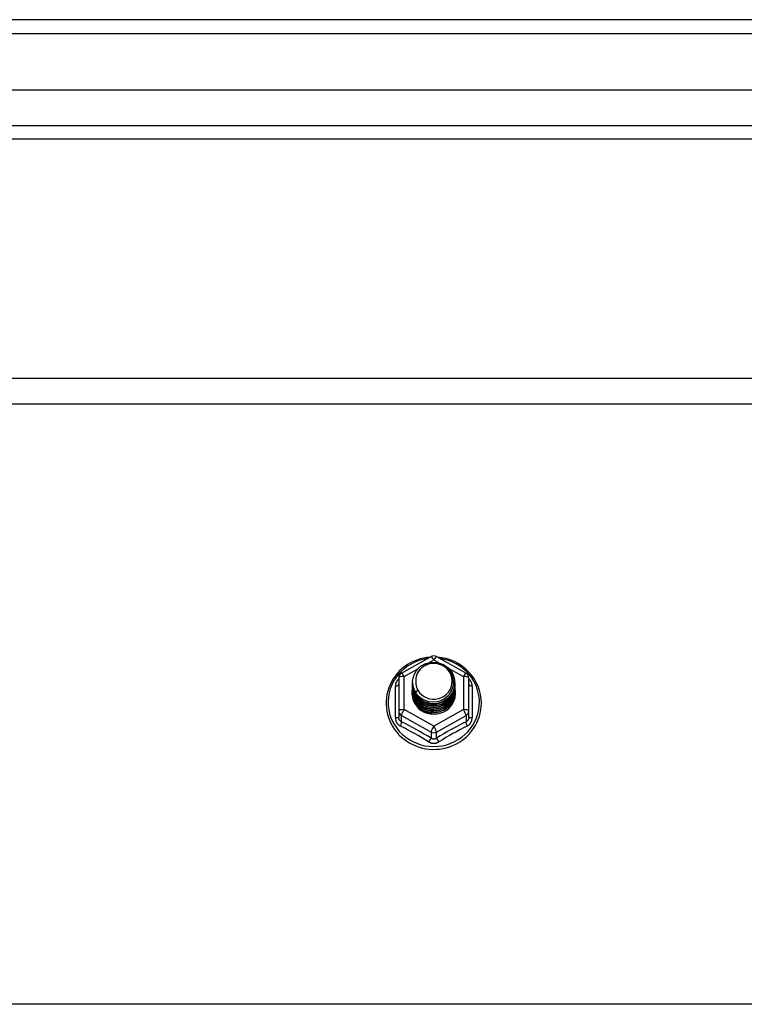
# Model space of a CAD drawing. Header units: inches. Extents: x 56.1 to 140.1, y 31.2 to 70.5.
# Tile 24 of 25: x 129.6 to 134.8, y 62.2 to 69.4. Entities that reach past the tile are written whole.
import ezdxf

# ---------------------------------------------------------------- set-up
doc = ezdxf.new("R2010")
doc.units = ezdxf.units.IN
doc.header["$MEASUREMENT"] = 0
doc.layers.add('Visible Edges(ANSI)', color=7, linetype='Continuous', lineweight=25)
doc.layers.add('Visible Tangent Edges(ANSI)', color=7, linetype='Continuous', lineweight=25)

msp = doc.modelspace()

# ---------------------------------------------------------------- linework, layer by layer
at = {"layer": 'Visible Edges(ANSI)'}
for p, q in [((139.9638, 69.3679), (98.1618, 69.3679)), ((139.3541, 68.856), (98.7715, 68.856)), ((139.1657, 68.5017), (98.9599, 68.5017)), ((98.9289, 66.7693), (138.5628, 66.7693)), ((132.329, 64.6316), (132.5436, 64.7514)), ((132.582, 64.7514), (132.7966, 64.6316)), ((132.3089, 64.5973), (132.3089, 64.3577)), ((132.8167, 64.3577), (132.8167, 64.5973)), ((132.4093, 64.5663), (132.4093, 64.5667)), ((132.4093, 64.5537), (132.4093, 64.5542)), ((132.4093, 64.5412), (132.4093, 64.5416)), ((132.4093, 64.5287), (132.4093, 64.5291)), ((132.4093, 64.5161), (132.4093, 64.5165)), ((132.7163, 64.56), (132.7163, 64.5604)), ((132.7163, 64.5475), (132.7163, 64.5479)), ((132.7163, 64.5349), (132.7163, 64.5353)), ((132.7163, 64.5224), (132.7163, 64.5228)), ((132.4093, 64.5036), (132.4093, 64.504)), ((132.4093, 64.4911), (132.4093, 64.4915)), ((132.7163, 64.5099), (132.7163, 64.5103)), ((132.7163, 64.4973), (132.7163, 64.4977)), ((132.3089, 64.3577), (132.3089, 64.3129)), ((132.5446, 64.3451), (132.5431, 64.3362)), ((132.8167, 64.3129), (132.8167, 64.3577))]:
    msp.add_line(p, q, dxfattribs=at)
at = {"layer": 'Visible Edges(ANSI)', "flags": 128}
for points in [[(132.5369, 64.7477), (132.5121, 64.745), (132.4876, 64.7406), (132.4634, 64.7344), (132.4398, 64.7266), (132.4168, 64.7172), (132.3946, 64.7062), (132.3732, 64.6936), (132.3529, 64.6796), (132.3336, 64.6642), (132.3155, 64.6474), (132.2987, 64.6295), (132.2833, 64.6104), (132.2694, 64.5902), (132.257, 64.5691), (132.2462, 64.5472), (132.2371, 64.5246), (132.2296, 64.5014), (132.224, 64.4778), (132.2201, 64.4537), (132.218, 64.4295), (132.2178, 64.4052), (132.2193, 64.381), (132.2227, 64.3569), (132.2279, 64.3331), (132.2348, 64.3098), (132.2435, 64.287), (132.2538, 64.2649), (132.2658, 64.2435), (132.2793, 64.2231), (132.2943, 64.2037), (132.3107, 64.1854), (132.3284, 64.1683), (132.3474, 64.1525), (132.3675, 64.1381), (132.3885, 64.1251), (132.4105, 64.1137), (132.4333, 64.1038), (132.4568, 64.0955), (132.4808, 64.0889), (132.5052, 64.084), (132.5299, 64.0809), (132.5548, 64.0794), (132.5798, 64.0797), (132.6046, 64.0818), (132.6292, 64.0856), (132.6535, 64.0911), (132.6773, 64.0983), (132.7006, 64.1072), (132.7231, 64.1176), (132.7448, 64.1296), (132.7655, 64.1431), (132.7852, 64.158), (132.8037, 64.1743), (132.821, 64.1919), (132.8369, 64.2106), (132.8514, 64.2304), (132.8643, 64.2511), (132.8757, 64.2727), (132.8854, 64.2951), (132.8935, 64.3181), (132.8998, 64.3416), (132.9043, 64.3655), (132.907, 64.3897), (132.908, 64.414)], [(132.908, 64.414), (132.9064, 64.4453), (132.9019, 64.4763), (132.8944, 64.5068), (132.884, 64.5365), (132.8708, 64.565), (132.8549, 64.5923), (132.8364, 64.618), (132.8156, 64.6418), (132.7925, 64.6637), (132.7675, 64.6834), (132.7407, 64.7007), (132.7124, 64.7155), (132.6828, 64.7278), (132.6521, 64.7372), (132.6207, 64.7439), (132.5887, 64.7477)], [(132.4302, 64.493), (132.4137, 64.5315), (132.4094, 64.573), (132.4175, 64.614), (132.4373, 64.651), (132.4673, 64.6812), (132.5051, 64.7019), (132.5475, 64.7115), (132.5911, 64.7091), (132.6325, 64.6949), (132.6682, 64.67), (132.6954, 64.6364), (132.7118, 64.5967), (132.7162, 64.5541), (132.7082, 64.512), (132.6884, 64.4737), (132.6584, 64.4424), (132.6207, 64.4205), (132.5783, 64.4098), (132.5346, 64.411), (132.4932, 64.424), (132.4575, 64.4477), (132.4303, 64.4802), (132.4138, 64.5188), (132.4094, 64.5602)], [(132.4488, 64.4683), (132.4715, 64.4495), (132.4977, 64.4353), (132.5263, 64.4264), (132.5561, 64.4232), (132.5861, 64.4258), (132.615, 64.4341), (132.6416, 64.4479), (132.6648, 64.4666), (132.6836, 64.4894), (132.6972, 64.5156), (132.7051, 64.5438), (132.7068, 64.573), (132.7022, 64.6019), (132.6916, 64.6293), (132.6753, 64.6539), (132.654, 64.6746), (132.6288, 64.6905), (132.6006, 64.7008), (132.5709, 64.7051), (132.541, 64.703), (132.5123, 64.6947), (132.4863, 64.6806), (132.4641, 64.6612), (132.447, 64.6376)], [(132.447, 64.6376), (132.4457, 64.6351), (132.4445, 64.6326), (132.4433, 64.63), (132.4422, 64.6274), (132.4412, 64.6248), (132.4402, 64.6221), (132.4392, 64.6195), (132.4384, 64.6168), (132.4376, 64.6141), (132.4368, 64.6114), (132.4361, 64.6087), (132.4355, 64.6059), (132.435, 64.6032), (132.4345, 64.6004), (132.4341, 64.5976), (132.4337, 64.5948), (132.4334, 64.5921), (132.4331, 64.5893), (132.433, 64.5865), (132.4329, 64.5837), (132.4328, 64.5809), (132.4328, 64.5781), (132.4329, 64.5753), (132.4331, 64.5724)], [(132.4093, 64.5663), (132.4093, 64.5618), (132.4095, 64.5573), (132.4099, 64.5529), (132.4104, 64.5484), (132.411, 64.544), (132.4118, 64.5396), (132.4128, 64.5352), (132.4138, 64.5308), (132.415, 64.5265), (132.4164, 64.5222), (132.4179, 64.518), (132.4195, 64.5138), (132.4212, 64.5096), (132.4231, 64.5055), (132.4251, 64.5015), (132.4273, 64.4975), (132.4295, 64.4936), (132.4319, 64.4897), (132.4344, 64.486), (132.4371, 64.4823), (132.4398, 64.4786), (132.4427, 64.4751), (132.4457, 64.4717), (132.4488, 64.4683)], [(132.4093, 64.5537), (132.4106, 64.5346), (132.4145, 64.5158), (132.4209, 64.4977), (132.4298, 64.4806), (132.441, 64.4647), (132.4542, 64.4503), (132.4693, 64.4378), (132.486, 64.4273), (132.504, 64.4189), (132.5231, 64.4129), (132.5428, 64.4094), (132.5628, 64.4084), (132.5828, 64.4099), (132.6025, 64.414), (132.6216, 64.4205), (132.6396, 64.4293), (132.6563, 64.4404), (132.6714, 64.4535), (132.6846, 64.4683), (132.6958, 64.4847), (132.7047, 64.5024), (132.7111, 64.5211), (132.715, 64.5404), (132.7163, 64.56)], [(132.4093, 64.5412), (132.4106, 64.5221), (132.4145, 64.5033), (132.4209, 64.4852), (132.4298, 64.468), (132.441, 64.4521), (132.4542, 64.4378), (132.4693, 64.4252), (132.486, 64.4147), (132.504, 64.4064), (132.5231, 64.4004), (132.5428, 64.3969), (132.5628, 64.3959), (132.5828, 64.3974), (132.6025, 64.4014), (132.6216, 64.408), (132.6396, 64.4168), (132.6563, 64.4279), (132.6714, 64.4409), (132.6846, 64.4558), (132.6958, 64.4722), (132.7047, 64.4899), (132.7111, 64.5085), (132.715, 64.5278), (132.7163, 64.5475)], [(132.4093, 64.5287), (132.4106, 64.5095), (132.4145, 64.4908), (132.4209, 64.4726), (132.4298, 64.4555), (132.441, 64.4396), (132.4542, 64.4252), (132.4693, 64.4127), (132.486, 64.4022), (132.504, 64.3938), (132.5231, 64.3879), (132.5428, 64.3843), (132.5628, 64.3833), (132.5828, 64.3849), (132.6025, 64.3889), (132.6216, 64.3954), (132.6396, 64.4043), (132.6563, 64.4153), (132.6714, 64.4284), (132.6846, 64.4432), (132.6958, 64.4597), (132.7047, 64.4773), (132.7111, 64.496), (132.715, 64.5153), (132.7163, 64.5349)], [(132.4093, 64.5161), (132.4106, 64.497), (132.4145, 64.4782), (132.4209, 64.4601), (132.4298, 64.4429), (132.441, 64.427), (132.4542, 64.4127), (132.4693, 64.4002), (132.486, 64.3896), (132.504, 64.3813), (132.5231, 64.3753), (132.5428, 64.3718), (132.5628, 64.3708), (132.5828, 64.3723), (132.6025, 64.3764), (132.6216, 64.3829), (132.6396, 64.3917), (132.6563, 64.4028), (132.6714, 64.4158), (132.6846, 64.4307), (132.6958, 64.4471), (132.7047, 64.4648), (132.7111, 64.4834), (132.715, 64.5028), (132.7163, 64.5224)], [(132.7162, 64.554), (132.7157, 64.5338), (132.7124, 64.5138), (132.7064, 64.4945), (132.6978, 64.4761), (132.6868, 64.459), (132.6735, 64.4435), (132.6583, 64.4298), (132.6413, 64.4182), (132.6229, 64.4089), (132.6035, 64.4021), (132.5833, 64.3979), (132.5627, 64.3963), (132.5422, 64.3974), (132.522, 64.4011), (132.5025, 64.4074), (132.4842, 64.4162), (132.4672, 64.4272), (132.452, 64.4404), (132.4387, 64.4554), (132.4277, 64.472), (132.4192, 64.4898), (132.4132, 64.5086), (132.4099, 64.528), (132.4094, 64.5477)], [(132.7162, 64.5414), (132.7157, 64.5212), (132.7124, 64.5013), (132.7064, 64.482), (132.6978, 64.4636), (132.6868, 64.4465), (132.6735, 64.4309), (132.6583, 64.4173), (132.6413, 64.4057), (132.6229, 64.3964), (132.6035, 64.3896), (132.5833, 64.3853), (132.5627, 64.3837), (132.5422, 64.3848), (132.522, 64.3885), (132.5025, 64.3949), (132.4842, 64.4036), (132.4672, 64.4147), (132.452, 64.4278), (132.4387, 64.4428), (132.4277, 64.4594), (132.4192, 64.4773), (132.4132, 64.4961), (132.4099, 64.5155), (132.4094, 64.5351)], [(132.7162, 64.5289), (132.7157, 64.5087), (132.7124, 64.4888), (132.7064, 64.4694), (132.6978, 64.451), (132.6868, 64.4339), (132.6735, 64.4184), (132.6583, 64.4047), (132.6413, 64.3931), (132.6229, 64.3839), (132.6035, 64.377), (132.5833, 64.3728), (132.5627, 64.3712), (132.5422, 64.3723), (132.522, 64.376), (132.5025, 64.3823), (132.4842, 64.3911), (132.4672, 64.4021), (132.452, 64.4153), (132.4387, 64.4303), (132.4277, 64.4469), (132.4192, 64.4647), (132.4132, 64.4835), (132.4099, 64.503), (132.4094, 64.5226)], [(132.7162, 64.5163), (132.7157, 64.4961), (132.7124, 64.4762), (132.7064, 64.4569), (132.6978, 64.4385), (132.6868, 64.4214), (132.6735, 64.4059), (132.6583, 64.3922), (132.6413, 64.3806), (132.6229, 64.3713), (132.6035, 64.3645), (132.5833, 64.3603), (132.5627, 64.3587), (132.5422, 64.3597), (132.522, 64.3635), (132.5025, 64.3698), (132.4842, 64.3785), (132.4672, 64.3896), (132.452, 64.4028), (132.4387, 64.4178), (132.4277, 64.4344), (132.4192, 64.4522), (132.4132, 64.471), (132.4099, 64.4904), (132.4094, 64.5101)], [(132.4331, 64.5724), (132.4329, 64.5696), (132.4329, 64.5668), (132.4329, 64.564), (132.4329, 64.5612), (132.433, 64.5584), (132.4332, 64.5556), (132.4335, 64.5528), (132.4338, 64.5501), (132.4342, 64.5473), (132.4346, 64.5445), (132.4351, 64.5418), (132.4357, 64.539), (132.4363, 64.5363), (132.437, 64.5335), (132.4378, 64.5308), (132.4386, 64.5281), (132.4395, 64.5255), (132.4404, 64.5228), (132.4414, 64.5202), (132.4425, 64.5175), (132.4436, 64.515), (132.4448, 64.5124), (132.446, 64.5099), (132.4473, 64.5073)], [(132.4093, 64.5036), (132.4106, 64.4845), (132.4145, 64.4657), (132.4209, 64.4476), (132.4298, 64.4304), (132.441, 64.4145), (132.4542, 64.4002), (132.4693, 64.3876), (132.486, 64.3771), (132.504, 64.3688), (132.5231, 64.3628), (132.5428, 64.3593), (132.5628, 64.3582), (132.5828, 64.3598), (132.6025, 64.3638), (132.6216, 64.3703), (132.6396, 64.3792), (132.6563, 64.3902), (132.6714, 64.4033), (132.6846, 64.4182), (132.6958, 64.4346), (132.7047, 64.4523), (132.7111, 64.4709), (132.715, 64.4902), (132.7163, 64.5099)], [(132.4093, 64.4911), (132.4106, 64.4719), (132.4145, 64.4531), (132.4209, 64.435), (132.4298, 64.4179), (132.441, 64.402), (132.4542, 64.3876), (132.4693, 64.3751), (132.486, 64.3646), (132.504, 64.3562), (132.5231, 64.3502), (132.5428, 64.3467), (132.5628, 64.3457), (132.5828, 64.3472), (132.6025, 64.3513), (132.6216, 64.3578), (132.6396, 64.3666), (132.6563, 64.3777), (132.6714, 64.3908), (132.6846, 64.4056), (132.6958, 64.422), (132.7047, 64.4397), (132.7111, 64.4584), (132.715, 64.4777), (132.7163, 64.4973)], [(132.7162, 64.5038), (132.7157, 64.4836), (132.7124, 64.4637), (132.7064, 64.4443), (132.6978, 64.426), (132.6868, 64.4089), (132.6735, 64.3933), (132.6583, 64.3796), (132.6413, 64.3681), (132.6229, 64.3588), (132.6035, 64.352), (132.5833, 64.3477), (132.5627, 64.3461), (132.5422, 64.3472), (132.522, 64.3509), (132.5025, 64.3572), (132.4842, 64.366), (132.4672, 64.3771), (132.452, 64.3902), (132.4387, 64.4052), (132.4277, 64.4218), (132.4192, 64.4397), (132.4132, 64.4585), (132.4099, 64.4779), (132.4094, 64.4975)], [(132.5431, 64.3362), (132.5349, 64.3375), (132.5269, 64.3393), (132.519, 64.3414), (132.5113, 64.344), (132.5037, 64.3469), (132.4962, 64.3503), (132.489, 64.354), (132.4819, 64.358), (132.4751, 64.3625), (132.4686, 64.3672), (132.4623, 64.3723), (132.4563, 64.3777), (132.4506, 64.3834), (132.4453, 64.3894), (132.4403, 64.3957), (132.4356, 64.4022), (132.4313, 64.4089), (132.4274, 64.4159), (132.4239, 64.423), (132.4208, 64.4303), (132.4181, 64.4377), (132.4158, 64.4453), (132.414, 64.453), (132.4126, 64.4608)], [(132.4473, 64.5073), (132.4466, 64.5067), (132.4459, 64.5061), (132.4452, 64.5055), (132.4444, 64.5049), (132.4437, 64.5043), (132.443, 64.5037), (132.4423, 64.5031), (132.4416, 64.5025), (132.4409, 64.5019), (132.4402, 64.5013), (132.4394, 64.5007), (132.4387, 64.5001), (132.438, 64.4995), (132.4373, 64.4989), (132.4366, 64.4983), (132.4359, 64.4977), (132.4352, 64.4971), (132.4344, 64.4966), (132.4337, 64.496), (132.433, 64.4954), (132.4323, 64.4948), (132.4316, 64.4942), (132.4309, 64.4936), (132.4302, 64.493)]]:
    msp.add_lwpolyline(points, dxfattribs=at)
at = {"layer": 'Visible Edges(ANSI)'}
for centre, start, end in [((132.5628, 64.7171), 60.82553, 119.17447), ((132.3482, 64.5973), 119.17447, 180), ((132.7774, 64.5973), 0, 60.82553)]:
    msp.add_arc(centre, 0.0394, start, end, dxfattribs=at)
for centre, major_axis, start_param, end_param in [((132.5628, 64.5728), (0.1339, 0), 3.671471, 8.899926), ((132.5628, 64.4875), (-0.1585, 0), 6.032414, 9.675269), ((132.5628, 64.5677), (0.1535, 0), 3.669461, 3.875388)]:
    msp.add_ellipse(centre, major_axis=major_axis, ratio=0.966998, start_param=start_param, end_param=end_param, dxfattribs=at)
at = {"layer": 'Visible Tangent Edges(ANSI)'}
for p, q in [((98.1618, 69.2689), (139.9638, 69.2689)), ((98.8299, 68.6007), (139.2957, 68.6007)), ((98.9289, 66.583), (138.5628, 66.583)), ((132.5307, 64.7092), (132.5628, 64.7271)), ((132.5628, 64.7271), (132.5974, 64.7078)), ((132.3482, 64.6073), (132.4464, 64.6621)), ((132.6725, 64.6658), (132.7774, 64.6073)), ((132.3482, 64.3677), (132.3482, 64.6073)), ((132.7774, 64.6073), (132.7774, 64.3677)), ((132.2846, 64.3099), (132.2846, 64.5371)), ((132.841, 64.5371), (132.841, 64.3099)), ((132.3285, 64.3247), (132.5431, 64.2049)), ((132.3285, 64.2799), (132.3285, 64.3247)), ((132.5628, 64.2479), (132.3482, 64.3677)), ((132.7774, 64.3677), (132.5628, 64.2479)), ((132.5825, 64.2049), (132.7971, 64.3247)), ((132.7971, 64.3247), (132.7971, 64.2799)), ((132.5431, 64.2049), (132.5431, 64.1601)), ((132.5825, 64.1601), (132.5825, 64.2049)), ((138.5628, 62.2315), (98.9289, 62.2315))]:
    msp.add_line(p, q, dxfattribs=at)
at = {"layer": 'Visible Tangent Edges(ANSI)', "flags": 128}
for points in [[(132.3089, 64.5898), (132.307, 64.588), (132.3052, 64.5862), (132.3034, 64.5843), (132.3017, 64.5823), (132.3001, 64.5803), (132.2986, 64.5783), (132.2971, 64.5762), (132.2957, 64.5741), (132.2944, 64.5719), (132.2932, 64.5697), (132.292, 64.5675), (132.2909, 64.5653), (132.2899, 64.563), (132.289, 64.5607), (132.2882, 64.5584), (132.2874, 64.556), (132.2868, 64.5537), (132.2862, 64.5513), (132.2857, 64.549), (132.2853, 64.5466), (132.285, 64.5442), (132.2848, 64.5418), (132.2847, 64.5395), (132.2846, 64.5371)], [(132.841, 64.5371), (132.8409, 64.5395), (132.8408, 64.5418), (132.8406, 64.5442), (132.8403, 64.5466), (132.8399, 64.549), (132.8394, 64.5513), (132.8388, 64.5537), (132.8382, 64.556), (132.8374, 64.5584), (132.8366, 64.5607), (132.8357, 64.563), (132.8347, 64.5653), (132.8336, 64.5675), (132.8324, 64.5697), (132.8312, 64.5719), (132.8299, 64.5741), (132.8285, 64.5762), (132.827, 64.5783), (132.8255, 64.5803), (132.8239, 64.5823), (132.8222, 64.5843), (132.8204, 64.5862), (132.8186, 64.588), (132.8167, 64.5898)], [(132.2846, 64.3099), (132.2847, 64.3067), (132.2849, 64.3034), (132.2853, 64.3002), (132.2858, 64.2969), (132.2864, 64.2938), (132.2872, 64.2906), (132.2881, 64.2875), (132.2891, 64.2844), (132.2903, 64.2815), (132.2916, 64.2785), (132.2931, 64.2757), (132.2947, 64.2729), (132.2964, 64.2702), (132.2982, 64.2676), (132.3001, 64.265), (132.3022, 64.2626), (132.3043, 64.2603), (132.3066, 64.2581), (132.3089, 64.256), (132.3114, 64.2541), (132.3139, 64.2522), (132.3165, 64.2505), (132.3192, 64.2489), (132.322, 64.2474)], [(132.3285, 64.2799), (132.3271, 64.2806), (132.3257, 64.2814), (132.3243, 64.2822), (132.323, 64.2831), (132.3217, 64.2841), (132.3204, 64.2852), (132.3192, 64.2863), (132.3181, 64.2875), (132.317, 64.2887), (132.316, 64.2901), (132.315, 64.2914), (132.3141, 64.2928), (132.3133, 64.2943), (132.3126, 64.2958), (132.3119, 64.2974), (132.3112, 64.299), (132.3107, 64.3006), (132.3102, 64.3023), (132.3098, 64.304), (132.3095, 64.3058), (132.3092, 64.3075), (132.309, 64.3093), (132.3089, 64.3111), (132.3089, 64.3129)], [(132.8167, 64.3129), (132.8167, 64.3111), (132.8166, 64.3093), (132.8164, 64.3075), (132.8161, 64.3058), (132.8158, 64.304), (132.8154, 64.3023), (132.8149, 64.3006), (132.8144, 64.299), (132.8137, 64.2974), (132.813, 64.2958), (132.8123, 64.2943), (132.8114, 64.2928), (132.8106, 64.2914), (132.8096, 64.2901), (132.8086, 64.2887), (132.8075, 64.2875), (132.8064, 64.2863), (132.8052, 64.2852), (132.8039, 64.2841), (132.8026, 64.2831), (132.8013, 64.2822), (132.7999, 64.2814), (132.7985, 64.2806), (132.7971, 64.2799)], [(132.8036, 64.2474), (132.8064, 64.2489), (132.8091, 64.2505), (132.8117, 64.2522), (132.8142, 64.2541), (132.8167, 64.256), (132.819, 64.2581), (132.8213, 64.2603), (132.8234, 64.2626), (132.8255, 64.265), (132.8274, 64.2676), (132.8292, 64.2702), (132.8309, 64.2729), (132.8325, 64.2757), (132.834, 64.2785), (132.8353, 64.2815), (132.8365, 64.2844), (132.8375, 64.2875), (132.8384, 64.2906), (132.8392, 64.2938), (132.8398, 64.2969), (132.8403, 64.3002), (132.8407, 64.3034), (132.8409, 64.3067), (132.841, 64.3099)], [(132.5825, 64.1601), (132.581, 64.1592), (132.5795, 64.1583), (132.5779, 64.1575), (132.5763, 64.1568), (132.5747, 64.1561), (132.573, 64.1556), (132.5714, 64.1551), (132.5697, 64.1547), (132.568, 64.1544), (132.5663, 64.1542), (132.5645, 64.1541), (132.5628, 64.154), (132.5611, 64.1541), (132.5594, 64.1542), (132.5576, 64.1544), (132.5559, 64.1547), (132.5543, 64.1551), (132.5526, 64.1556), (132.5509, 64.1561), (132.5493, 64.1568), (132.5477, 64.1575), (132.5461, 64.1583), (132.5446, 64.1592), (132.5431, 64.1601)], [(132.5255, 64.1338), (132.5283, 64.1321), (132.5312, 64.1306), (132.5342, 64.1292), (132.5372, 64.128), (132.5403, 64.1269), (132.5434, 64.1259), (132.5466, 64.1251), (132.5498, 64.1244), (132.553, 64.1239), (132.5563, 64.1235), (132.5596, 64.1233), (132.5628, 64.1232), (132.5661, 64.1233), (132.5694, 64.1235), (132.5726, 64.1239), (132.5759, 64.1244), (132.5791, 64.1251), (132.5822, 64.1259), (132.5853, 64.1269), (132.5884, 64.128), (132.5915, 64.1292), (132.5944, 64.1306), (132.5973, 64.1321), (132.6001, 64.1338)]]:
    msp.add_lwpolyline(points, dxfattribs=at)
at = {"layer": 'Visible Tangent Edges(ANSI)'}
for centre, major_axis, ratio, start_param, end_param in [((132.5628, 64.42), (0.3308, 0), 0.966998, 1.708073, 7.716705), ((132.5628, 64.7171), (-0.0192, 0.0344), 0.127392, 4.936728, 6.283185), ((132.5628, 64.7171), (0.0192, 0.0344), 0.127392, 0, 1.346458), ((132.3482, 64.5973), (-0.0394, 0), 0.254784, 4.712389, 6.283185), ((132.3482, 64.5973), (-0.0192, 0.0344), 0.127392, 4.936728, 6.283185), ((132.7774, 64.5973), (0.0192, 0.0344), 0.127392, 0, 1.346458), ((132.7774, 64.5973), (0.0394, 0), 0.254784, 0, 1.570796), ((132.2695, 64.5524), (0.0394, 0), 0.420933, 5.107073, 6.283185), ((132.8561, 64.5524), (-0.0394, 0), 0.420933, 0, 1.176113), ((132.2695, 64.3129), (0.0394, 0), 0.080687, 5.107073, 6.283185), ((132.3482, 64.3577), (-0.0394, 0), 0.254784, 4.712389, 6.283185), ((132.3482, 64.3577), (-0.0394, 0), 0.966998, 0, 1.047198), ((132.3482, 64.3577), (-0.0192, -0.0344), 0.127392, 4.48805, 6.058847), ((132.7774, 64.3577), (0.0394, 0), 0.254784, 0, 1.570796), ((132.7774, 64.3577), (0.0192, -0.0344), 0.127392, 0.224339, 1.795135), ((132.7774, 64.3577), (0.0394, 0), 0.966998, 5.235988, 6.283185), ((132.8561, 64.3129), (-0.0394, 0), 0.080687, 0, 1.176113), ((132.3089, 64.2469), (0.0178, 0.0351), 0.295528, 4.874003, 6.050115), ((132.4237, 64.0231), (0.5734, -0.3423), 0.220649, 1.524932, 1.878631), ((132.4358, 64.0434), (-0.6046, 0.361), 0.220649, 4.666525, 5.020223), ((132.5628, 64.2379), (-0.0192, -0.0344), 0.127392, 4.48805, 6.058847), ((132.5628, 64.2379), (0.0192, -0.0344), 0.127392, 0.224339, 1.795135), ((132.6898, 64.0434), (-0.6046, -0.361), 0.220649, 4.404555, 4.758253), ((132.7019, 64.0231), (0.5734, 0.3423), 0.220649, 1.262962, 1.61666), ((132.8167, 64.2469), (-0.0178, 0.0351), 0.295528, 0.23307, 1.409183), ((132.5234, 64.1271), (0.0205, 0.0336), 0.044718, 0.222707, 1.398819), ((132.5628, 64.2379), (0.0394, 0), 0.966998, 4.18879, 5.235988), ((132.6022, 64.1271), (-0.0205, 0.0336), 0.044718, 4.884366, 6.060479)]:
    msp.add_ellipse(centre, major_axis=major_axis, ratio=ratio, start_param=start_param, end_param=end_param, dxfattribs=at)

doc.saveas('drawing.dxf')
